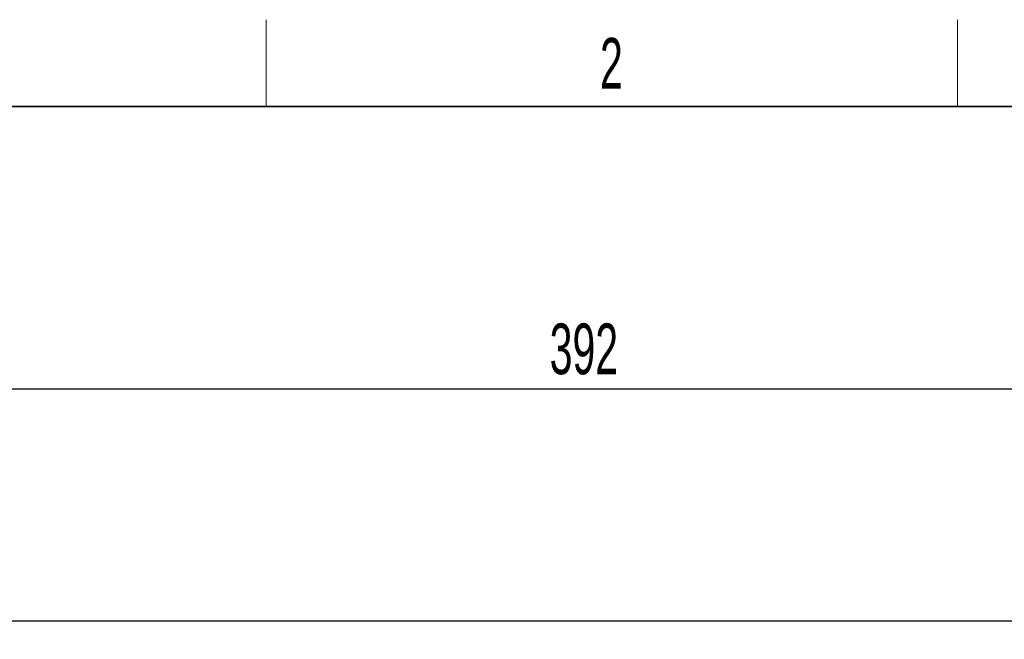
# Paper-space layout 'Blatt3' of a CAD drawing. Header units: millimetres. Extents: x 5 to 418, y 2 to 292.
# Tile 52 of 58: x 57 to 125, y 246 to 288. Entities that reach past the tile are written whole.
import ezdxf

# ---------------------------------------------------------------- set-up
doc = ezdxf.new("R2010")
doc.units = ezdxf.units.MM
doc.layers.add('SLD-0', color=7, linetype='Continuous')
doc.styles.add('SLDTEXTSTYLE1', font='TXT', dxfattribs={"width": 0.605})
doc.dimstyles.new('SLDDIMSTYLE0', dxfattribs={"dimtxt": 3.5, "dimasz": 3.302, "dimexe": 0, "dimexo": 0.0625, "dimgap": 0.875, "dimtad": 1, "dimlfac": 4, "dimrnd": 1e-09, "dimzin": 12, "dimdsep": 46, "dimtxsty": 'SLDTEXTSTYLE1', "dimsah": 1, "dimcen": 0.09, "dimadec": 0, "dimazin": 3, "dimtfac": 1, "dimtofl": 0, "dimtmove": 0, "dimatfit": 3, "dimfxl": 1, "dimfrac": 2, "dimtolj": 1, "dimtzin": 12, "dimarcsym": 0})

# ---------------------------------------------------------------- blocks, each defined once
blk = doc.blocks.new('_D_15')
at = {"layer": 'SLD-0', "color": 7}
for p, q in [((48.349, 245.712), (48.349, 264.007)), ((146.349, 245.712), (146.349, 264.007)), ((48.349, 263.007), (146.349, 263.007))]:
    blk.add_line(p, q, dxfattribs=at)
for points in [[(48.349, 263.007), (51.651, 262.499), (51.651, 263.515)], [(146.349, 263.007), (143.047, 263.515), (143.047, 262.499)]]:
    blk.add_solid(points, dxfattribs=at)
at = {"layer": 'SLD-0', "color": 7, "insert": (93.339, 267.519), "char_height": 3.5, "attachment_point": 1, "style": 'SLDTEXTSTYLE1'}
blk.add_mtext('392', dxfattribs=at)

psp = doc.layouts.new('Blatt3')

# ---------------------------------------------------------------- linework, layer by layer
at = {"color": 7, "linetype": 'Continuous', "lineweight": 25}
psp.add_line((145.0991, 246.9623), (49.5991, 246.9623), dxfattribs=at)
at = {"layer": 'SLD-0', "lineweight": 18}
for p, q in [((73.75, 282.5), (73.75, 288.5)), ((121.5, 282.5), (121.5, 288.5))]:
    psp.add_line(p, q, dxfattribs=at)
at = {"layer": 'SLD-0', "lineweight": 35}
psp.add_line((408, 282.5), (26, 282.5), dxfattribs=at)

# ---------------------------------------------------------------- texts
at = {"layer": 'SLD-0', "insert": (97.6027, 287.243), "char_height": 3.5, "attachment_point": 2, "style": 'SLDTEXTSTYLE1'}
psp.add_mtext('2', dxfattribs=at)

# ---------------------------------------------------------------- dimensions: what is measured, and where the dimension line sits
at = {"layer": 'SLD-0', "color": 7}
dim = psp.add_linear_dim(base=(146.3491, 263.0071), p1=(48.3491, 245.7123), p2=(146.3491, 245.7123), dimstyle='SLDDIMSTYLE0', dxfattribs=at)
dim.commit()
dim.dimension.update_dxf_attribs({"geometry": '_D_15', "text_midpoint": (97.3491, 263.0071), "dimtype": 160})

doc.saveas('drawing.dxf')
